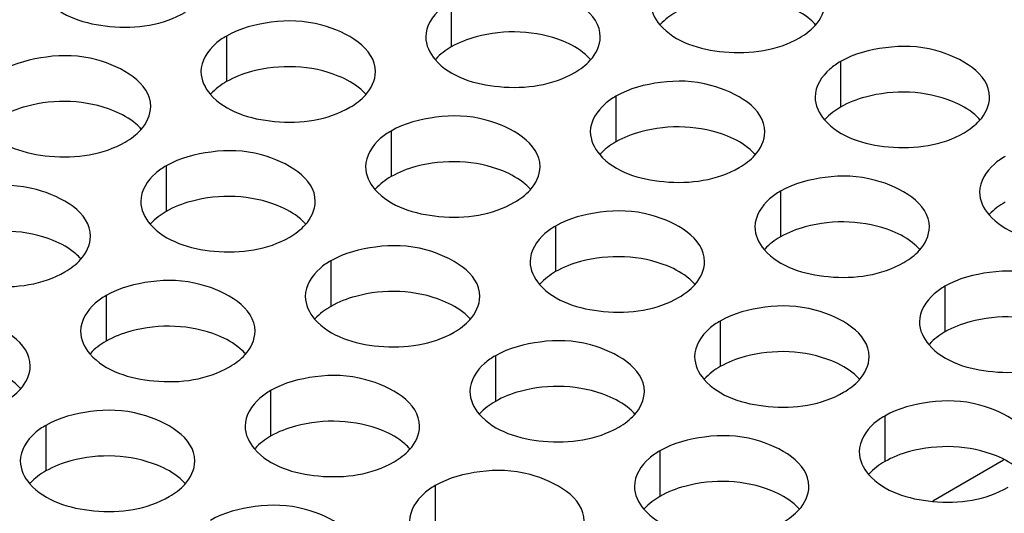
# Model space of a CAD drawing. Header units: inches. Extents: x 0 to 34, y 0 to 22.
# Tile 65 of 116: x 16.907 to 17.189, y 19.109 to 19.25. Entities that reach past the tile are written whole.
import ezdxf

# ---------------------------------------------------------------- set-up
doc = ezdxf.new("R2010")
doc.units = ezdxf.units.IN
doc.header["$LTSCALE"] = 1.87
doc.header["$MEASUREMENT"] = 0
doc.layers.get('0').update_dxf_attribs({"linetype": 'CONTINUOUS'})
doc.layers.add('02___PRT_ALL_AXES', color=7, linetype='CONTINUOUS')

msp = doc.modelspace()

# ---------------------------------------------------------------- linework, layer by layer
at = {"color": 7, "linetype": 'CONTINUOUS'}
msp.add_line((17.16836, 19.11219), (17.1886, 19.12388), dxfattribs=at)
at = {"layer": '02___PRT_ALL_AXES', "color": 7, "linetype": 'CONTINUOUS'}
for p, q in [((17.03043, 19.2553), (17.03043, 19.24224)), ((16.96604, 19.24534), (16.96604, 19.23228)), ((17.14197, 19.23805), (17.14197, 19.22498)), ((17.07757, 19.22809), (17.07757, 19.21502)), ((17.01318, 19.21812), (17.01318, 19.20506)), ((16.94878, 19.20816), (16.94878, 19.1951)), ((17.12471, 19.20087), (17.12471, 19.1878)), ((17.06032, 19.1909), (17.06032, 19.17784)), ((16.99592, 19.18094), (16.99592, 19.16788)), ((17.17185, 19.17365), (17.17185, 19.16059)), ((16.93153, 19.17098), (16.93153, 19.15792)), ((17.10746, 19.16369), (17.10746, 19.15062)), ((17.04306, 19.15372), (17.04306, 19.14066)), ((16.97867, 19.14376), (16.97867, 19.1307)), ((17.1546, 19.13647), (17.1546, 19.1234)), ((16.91427, 19.1338), (16.91427, 19.12073)), ((17.0902, 19.12651), (17.0902, 19.11344)), ((17.02581, 19.11654), (17.02581, 19.10348))]:
    msp.add_line(p, q, dxfattribs=at)
at = {"layer": '02___PRT_ALL_AXES', "color": 3, "linetype": 'CONTINUOUS'}
for points, knots in [([(17.07311, 19.24509), (17.07311, 19.25189), (17.05904, 19.25974), (17.04374, 19.25992), (17.0343, 19.25754), (17.03043, 19.2553)], [0, 0, 0, 0, 0.422557, 0.72235, 1, 1, 1, 1]), ([(16.91426, 19.25585), (16.91863, 19.25085), (16.93342, 19.24641), (16.9479, 19.24848), (16.95425, 19.25215)], [0, 0, 0, 0, 0.475188, 1, 1, 1, 1]), ([(17.03043, 19.2553), (17.02934, 19.25467), (17.02582, 19.25231), (17.02311, 19.24813), (17.02311, 19.24511)], [0, 0, 0, 0, 0.295166, 1, 1, 1, 1]), ([(17.00871, 19.23512), (17.00871, 19.24192), (16.99465, 19.24977), (16.97934, 19.24996), (16.9699, 19.24757), (16.96604, 19.24534)], [0, 0, 0, 0, 0.422557, 0.72235, 1, 1, 1, 1]), ([(17.09019, 19.24855), (17.09456, 19.24355), (17.10935, 19.23912), (17.12383, 19.24118), (17.13018, 19.24485)], [0, 0, 0, 0, 0.475188, 1, 1, 1, 1]), ([(16.96604, 19.24534), (16.96494, 19.24471), (16.96142, 19.24235), (16.95871, 19.23816), (16.95871, 19.23514)], [0, 0, 0, 0, 0.295166, 1, 1, 1, 1]), ([(17.18464, 19.22783), (17.18465, 19.23463), (17.17058, 19.24248), (17.15527, 19.24267), (17.14583, 19.24028), (17.14197, 19.23805)], [0, 0, 0, 0, 0.422557, 0.72235, 1, 1, 1, 1]), ([(16.94432, 19.22516), (16.94432, 19.23196), (16.93025, 19.23981), (16.91495, 19.24), (16.90551, 19.23761), (16.90164, 19.23538)], [0, 0, 0, 0, 0.422557, 0.72235, 1, 1, 1, 1]), ([(17.02579, 19.23859), (17.03016, 19.23359), (17.04496, 19.22916), (17.05943, 19.23122), (17.06579, 19.23489)], [0, 0, 0, 0, 0.475188, 1, 1, 1, 1]), ([(17.14197, 19.23805), (17.14087, 19.23742), (17.13735, 19.23506), (17.13465, 19.23087), (17.13464, 19.22785)], [0, 0, 0, 0, 0.295166, 1, 1, 1, 1]), ([(17.12025, 19.21787), (17.12025, 19.22467), (17.10618, 19.23252), (17.09088, 19.2327), (17.08144, 19.23032), (17.07757, 19.22809)], [0, 0, 0, 0, 0.422557, 0.72235, 1, 1, 1, 1]), ([(16.9614, 19.22863), (16.96577, 19.22363), (16.98056, 19.2192), (16.99504, 19.22126), (17.00139, 19.22493)], [0, 0, 0, 0, 0.475188, 1, 1, 1, 1]), ([(17.07757, 19.22809), (17.07648, 19.22745), (17.07296, 19.2251), (17.07025, 19.22091), (17.07025, 19.21789)], [0, 0, 0, 0, 0.295166, 1, 1, 1, 1]), ([(17.05585, 19.20791), (17.05586, 19.2147), (17.04179, 19.22256), (17.02648, 19.22274), (17.01704, 19.22036), (17.01318, 19.21812)], [0, 0, 0, 0, 0.422557, 0.72235, 1, 1, 1, 1]), ([(17.13733, 19.22133), (17.1417, 19.21633), (17.15649, 19.2119), (17.17097, 19.21397), (17.17732, 19.21763)], [0, 0, 0, 0, 0.475188, 1, 1, 1, 1]), ([(16.897, 19.21867), (16.90137, 19.21366), (16.91617, 19.20923), (16.93064, 19.2113), (16.937, 19.21496)], [0, 0, 0, 0, 0.475188, 1, 1, 1, 1]), ([(17.01318, 19.21812), (17.01208, 19.21749), (17.00856, 19.21513), (17.00586, 19.21094), (17.00585, 19.20793)], [0, 0, 0, 0, 0.295166, 1, 1, 1, 1]), ([(16.99146, 19.19794), (16.99146, 19.20474), (16.97739, 19.21259), (16.96209, 19.21278), (16.95265, 19.21039), (16.94878, 19.20816)], [0, 0, 0, 0, 0.422557, 0.72235, 1, 1, 1, 1]), ([(17.07293, 19.21137), (17.0773, 19.20637), (17.0921, 19.20194), (17.10657, 19.204), (17.11293, 19.20767)], [0, 0, 0, 0, 0.475188, 1, 1, 1, 1]), ([(17.18911, 19.21083), (17.18801, 19.2102), (17.18449, 19.20784), (17.18179, 19.20365), (17.18178, 19.20063)], [0, 0, 0, 0, 0.295166, 1, 1, 1, 1]), ([(16.94878, 19.20816), (16.94769, 19.20753), (16.94417, 19.20517), (16.94146, 19.20098), (16.94146, 19.19796)], [0, 0, 0, 0, 0.295166, 1, 1, 1, 1]), ([(17.16739, 19.19065), (17.16739, 19.19745), (17.15332, 19.2053), (17.13802, 19.20549), (17.12858, 19.2031), (17.12471, 19.20087)], [0, 0, 0, 0, 0.422557, 0.72235, 1, 1, 1, 1]), ([(16.92706, 19.18798), (16.92707, 19.19478), (16.913, 19.20263), (16.89769, 19.20282), (16.88825, 19.20043), (16.88439, 19.1982)], [0, 0, 0, 0, 0.422557, 0.72235, 1, 1, 1, 1]), ([(17.00854, 19.20141), (17.01291, 19.19641), (17.0277, 19.19198), (17.04218, 19.19404), (17.04853, 19.19771)], [0, 0, 0, 0, 0.475188, 1, 1, 1, 1]), ([(17.12471, 19.20087), (17.12362, 19.20023), (17.1201, 19.19788), (17.11739, 19.19369), (17.11739, 19.19067)], [0, 0, 0, 0, 0.295166, 1, 1, 1, 1]), ([(17.10299, 19.18069), (17.103, 19.18749), (17.08893, 19.19534), (17.07362, 19.19552), (17.06418, 19.19314), (17.06032, 19.1909)], [0, 0, 0, 0, 0.422557, 0.72235, 1, 1, 1, 1]), ([(17.18447, 19.19412), (17.18884, 19.18912), (17.20364, 19.18468), (17.21811, 19.18675), (17.22446, 19.19042)], [0, 0, 0, 0, 0.475188, 1, 1, 1, 1]), ([(16.94414, 19.19145), (16.94851, 19.18645), (16.96331, 19.18201), (16.97778, 19.18408), (16.98414, 19.18775)], [0, 0, 0, 0, 0.475188, 1, 1, 1, 1]), ([(17.06032, 19.1909), (17.05922, 19.19027), (17.0557, 19.18792), (17.053, 19.18373), (17.05299, 19.18071)], [0, 0, 0, 0, 0.295166, 1, 1, 1, 1]), ([(17.0386, 19.17073), (17.0386, 19.17752), (17.02453, 19.18538), (17.00923, 19.18556), (16.99979, 19.18318), (16.99592, 19.18094)], [0, 0, 0, 0, 0.422557, 0.72235, 1, 1, 1, 1]), ([(17.12007, 19.18415), (17.12445, 19.17915), (17.13924, 19.17472), (17.15371, 19.17679), (17.16007, 19.18045)], [0, 0, 0, 0, 0.475188, 1, 1, 1, 1]), ([(16.87975, 19.18148), (16.88412, 19.17648), (16.89891, 19.17205), (16.91339, 19.17412), (16.91974, 19.17778)], [0, 0, 0, 0, 0.475188, 1, 1, 1, 1]), ([(16.99592, 19.18094), (16.99483, 19.18031), (16.99131, 19.17795), (16.9886, 19.17376), (16.9886, 19.17074)], [0, 0, 0, 0, 0.295166, 1, 1, 1, 1]), ([(16.9742, 19.16076), (16.97421, 19.16756), (16.96014, 19.17541), (16.94483, 19.1756), (16.93539, 19.17321), (16.93153, 19.17098)], [0, 0, 0, 0, 0.422557, 0.72235, 1, 1, 1, 1]), ([(17.21453, 19.16343), (17.21453, 19.17023), (17.20046, 19.17808), (17.18516, 19.17827), (17.17572, 19.17588), (17.17185, 19.17365)], [0, 0, 0, 0, 0.422557, 0.72235, 1, 1, 1, 1]), ([(17.05568, 19.17419), (17.06005, 19.16919), (17.07485, 19.16476), (17.08932, 19.16682), (17.09567, 19.17049)], [0, 0, 0, 0, 0.475188, 1, 1, 1, 1]), ([(17.17185, 19.17365), (17.17076, 19.17302), (17.16724, 19.17066), (17.16453, 19.16647), (17.16453, 19.16345)], [0, 0, 0, 0, 0.295166, 1, 1, 1, 1]), ([(16.93153, 19.17098), (16.93043, 19.17035), (16.92691, 19.16799), (16.92421, 19.1638), (16.9242, 19.16078)], [0, 0, 0, 0, 0.295166, 1, 1, 1, 1]), ([(17.15013, 19.15347), (17.15014, 19.16027), (17.13607, 19.16812), (17.12076, 19.1683), (17.11133, 19.16592), (17.10746, 19.16369)], [0, 0, 0, 0, 0.422557, 0.72235, 1, 1, 1, 1]), ([(16.90981, 19.1508), (16.90981, 19.1576), (16.89574, 19.16545), (16.88044, 19.16564), (16.871, 19.16325), (16.86713, 19.16102)], [0, 0, 0, 0, 0.422557, 0.72235, 1, 1, 1, 1]), ([(16.99128, 19.16423), (16.99566, 19.15923), (17.01045, 19.1548), (17.02492, 19.15686), (17.03128, 19.16053)], [0, 0, 0, 0, 0.475188, 1, 1, 1, 1]), ([(17.10746, 19.16369), (17.10636, 19.16305), (17.10284, 19.1607), (17.10014, 19.15651), (17.10014, 19.15349)], [0, 0, 0, 0, 0.295166, 1, 1, 1, 1]), ([(17.08574, 19.14351), (17.08574, 19.15031), (17.07167, 19.15816), (17.05637, 19.15834), (17.04693, 19.15596), (17.04306, 19.15372)], [0, 0, 0, 0, 0.422557, 0.72235, 1, 1, 1, 1]), ([(17.16721, 19.15694), (17.17159, 19.15193), (17.18638, 19.1475), (17.20085, 19.14957), (17.20721, 19.15323)], [0, 0, 0, 0, 0.475188, 1, 1, 1, 1]), ([(16.92689, 19.15427), (16.93126, 19.14927), (16.94605, 19.14483), (16.96053, 19.1469), (16.96688, 19.15057)], [0, 0, 0, 0, 0.475188, 1, 1, 1, 1]), ([(17.04306, 19.15372), (17.04197, 19.15309), (17.03845, 19.15073), (17.03574, 19.14655), (17.03574, 19.14353)], [0, 0, 0, 0, 0.295166, 1, 1, 1, 1]), ([(17.02134, 19.13354), (17.02135, 19.14034), (17.00728, 19.14819), (16.99197, 19.14838), (16.98253, 19.14599), (16.97867, 19.14376)], [0, 0, 0, 0, 0.422557, 0.72235, 1, 1, 1, 1]), ([(17.10282, 19.14697), (17.10719, 19.14197), (17.12199, 19.13754), (17.13646, 19.1396), (17.14281, 19.14327)], [0, 0, 0, 0, 0.475188, 1, 1, 1, 1]), ([(16.97867, 19.14376), (16.97757, 19.14313), (16.97405, 19.14077), (16.97135, 19.13658), (16.97134, 19.13356)], [0, 0, 0, 0, 0.295166, 1, 1, 1, 1]), ([(17.19727, 19.12625), (17.19728, 19.13305), (17.18321, 19.1409), (17.1679, 19.14109), (17.15847, 19.1387), (17.1546, 19.13647)], [0, 0, 0, 0, 0.422557, 0.72235, 1, 1, 1, 1]), ([(16.95695, 19.12358), (16.95695, 19.13038), (16.94288, 19.13823), (16.92758, 19.13842), (16.91814, 19.13603), (16.91427, 19.1338)], [0, 0, 0, 0, 0.422557, 0.72235, 1, 1, 1, 1]), ([(17.03842, 19.13701), (17.0428, 19.13201), (17.05759, 19.12758), (17.07206, 19.12964), (17.07842, 19.13331)], [0, 0, 0, 0, 0.475188, 1, 1, 1, 1]), ([(17.1546, 19.13647), (17.1535, 19.13584), (17.14998, 19.13348), (17.14728, 19.12929), (17.14728, 19.12627)], [0, 0, 0, 0, 0.295166, 1, 1, 1, 1]), ([(16.91427, 19.1338), (16.91318, 19.13317), (16.90966, 19.13081), (16.90695, 19.12662), (16.90695, 19.1236)], [0, 0, 0, 0, 0.295166, 1, 1, 1, 1]), ([(17.13288, 19.11629), (17.13288, 19.12309), (17.11881, 19.13094), (17.10351, 19.13112), (17.09407, 19.12874), (17.0902, 19.12651)], [0, 0, 0, 0, 0.422557, 0.72235, 1, 1, 1, 1]), ([(16.97403, 19.12705), (16.9784, 19.12205), (16.9932, 19.11761), (17.00767, 19.11968), (17.01402, 19.12335)], [0, 0, 0, 0, 0.475188, 1, 1, 1, 1]), ([(17.0902, 19.12651), (17.08911, 19.12587), (17.08559, 19.12352), (17.08288, 19.11933), (17.08288, 19.11631)], [0, 0, 0, 0, 0.295166, 1, 1, 1, 1]), ([(17.06848, 19.10633), (17.06849, 19.11312), (17.05442, 19.12098), (17.03911, 19.12116), (17.02968, 19.11878), (17.02581, 19.11654)], [0, 0, 0, 0, 0.422557, 0.72235, 1, 1, 1, 1]), ([(17.14996, 19.11975), (17.15433, 19.11475), (17.16913, 19.11032), (17.1836, 19.11239), (17.18995, 19.11605)], [0, 0, 0, 0, 0.475188, 1, 1, 1, 1]), ([(16.90963, 19.11709), (16.91401, 19.11208), (16.9288, 19.10765), (16.94327, 19.10972), (16.94963, 19.11338)], [0, 0, 0, 0, 0.475188, 1, 1, 1, 1]), ([(17.02581, 19.11654), (17.02471, 19.11591), (17.02119, 19.11355), (17.01849, 19.10936), (17.01849, 19.10635)], [0, 0, 0, 0, 0.295166, 1, 1, 1, 1]), ([(17.00409, 19.09636), (17.00409, 19.10316), (16.99002, 19.11101), (16.97472, 19.1112), (16.96528, 19.10881), (16.96141, 19.10658)], [0, 0, 0, 0, 0.422557, 0.72235, 1, 1, 1, 1]), ([(17.08556, 19.10979), (17.08994, 19.10479), (17.10473, 19.10036), (17.1192, 19.10242), (17.12556, 19.10609)], [0, 0, 0, 0, 0.475188, 1, 1, 1, 1])]:
    msp.add_open_spline(points, degree=3, knots=knots, dxfattribs=at)
for points in [[(17.0875, 19.25507), (17.0875, 19.25272), (17.08864, 19.25032), (17.09019, 19.24855)], [(17.13465, 19.24836), (17.13628, 19.25015), (17.1375, 19.25262), (17.1375, 19.25505)], [(17.13018, 19.24485), (17.13182, 19.2458), (17.13337, 19.24696), (17.13465, 19.24836)], [(17.02311, 19.24511), (17.02311, 19.24276), (17.02425, 19.24036), (17.02579, 19.23859)], [(17.07025, 19.2384), (17.07188, 19.24019), (17.07311, 19.24266), (17.07311, 19.24509)], [(17.06579, 19.23489), (17.06742, 19.23584), (17.06898, 19.237), (17.07025, 19.2384)], [(16.95871, 19.23514), (16.95871, 19.23279), (16.95985, 19.2304), (16.9614, 19.22863)], [(17.00586, 19.22843), (17.00749, 19.23023), (17.00871, 19.2327), (17.00871, 19.23512)], [(17.00139, 19.22493), (17.00303, 19.22587), (17.00458, 19.22703), (17.00586, 19.22843)], [(17.13464, 19.22785), (17.13464, 19.2255), (17.13578, 19.2231), (17.13733, 19.22133)], [(17.18179, 19.22114), (17.18342, 19.22294), (17.18464, 19.22541), (17.18464, 19.22783)], [(16.94146, 19.21847), (16.94309, 19.22027), (16.94432, 19.22274), (16.94432, 19.22516)], [(17.17732, 19.21763), (17.17896, 19.21858), (17.18051, 19.21974), (17.18179, 19.22114)], [(16.937, 19.21496), (16.93863, 19.21591), (16.94019, 19.21707), (16.94146, 19.21847)], [(17.07025, 19.21789), (17.07025, 19.21554), (17.07139, 19.21314), (17.07293, 19.21137)], [(17.11739, 19.21118), (17.11902, 19.21297), (17.12025, 19.21544), (17.12025, 19.21787)], [(17.11293, 19.20767), (17.11457, 19.20862), (17.11612, 19.20978), (17.11739, 19.21118)], [(17.00585, 19.20793), (17.00585, 19.20558), (17.00699, 19.20318), (17.00854, 19.20141)], [(17.053, 19.20122), (17.05463, 19.20301), (17.05585, 19.20548), (17.05585, 19.20791)], [(17.04853, 19.19771), (17.05017, 19.19866), (17.05172, 19.19982), (17.053, 19.20122)], [(17.18178, 19.20063), (17.18178, 19.19828), (17.18292, 19.19588), (17.18447, 19.19412)], [(16.94146, 19.19796), (16.94146, 19.19561), (16.9426, 19.19322), (16.94414, 19.19145)], [(16.9886, 19.19125), (16.99023, 19.19305), (16.99146, 19.19552), (16.99146, 19.19794)], [(16.98414, 19.18775), (16.98577, 19.18869), (16.98733, 19.18985), (16.9886, 19.19125)], [(17.11739, 19.19067), (17.11739, 19.18832), (17.11853, 19.18592), (17.12007, 19.18415)], [(17.16453, 19.18396), (17.16616, 19.18575), (17.16739, 19.18823), (17.16739, 19.19065)], [(16.92421, 19.18129), (16.92584, 19.18308), (16.92706, 19.18556), (16.92706, 19.18798)], [(16.91974, 19.17778), (16.92138, 19.17873), (16.92293, 19.17989), (16.92421, 19.18129)], [(17.16007, 19.18045), (17.16171, 19.1814), (17.16326, 19.18256), (17.16453, 19.18396)], [(17.05299, 19.18071), (17.05299, 19.17836), (17.05413, 19.17596), (17.05568, 19.17419)], [(17.10014, 19.174), (17.10177, 19.17579), (17.10299, 19.17826), (17.10299, 19.18069)], [(17.09567, 19.17049), (17.09731, 19.17144), (17.09886, 19.1726), (17.10014, 19.174)], [(16.9886, 19.17074), (16.9886, 19.1684), (16.98974, 19.166), (16.99128, 19.16423)], [(17.03574, 19.16404), (17.03737, 19.16583), (17.0386, 19.1683), (17.0386, 19.17073)], [(17.03128, 19.16053), (17.03292, 19.16147), (17.03447, 19.16263), (17.03574, 19.16404)], [(17.16453, 19.16345), (17.16453, 19.1611), (17.16567, 19.1587), (17.16721, 19.15694)], [(16.9242, 19.16078), (16.9242, 19.15843), (16.92534, 19.15603), (16.92689, 19.15427)], [(16.97135, 19.15407), (16.97298, 19.15587), (16.9742, 19.15834), (16.9742, 19.16076)], [(16.96688, 19.15057), (16.96852, 19.15151), (16.97007, 19.15267), (16.97135, 19.15407)], [(17.10014, 19.15349), (17.10013, 19.15114), (17.10127, 19.14874), (17.10282, 19.14697)], [(17.14728, 19.14678), (17.14891, 19.14857), (17.15013, 19.15104), (17.15013, 19.15347)], [(16.90695, 19.14411), (16.90858, 19.1459), (16.90981, 19.14838), (16.90981, 19.1508)], [(17.14281, 19.14327), (17.14445, 19.14422), (17.146, 19.14538), (17.14728, 19.14678)], [(16.90249, 19.1406), (16.90413, 19.14155), (16.90568, 19.14271), (16.90695, 19.14411)], [(17.03574, 19.14353), (17.03574, 19.14118), (17.03688, 19.13878), (17.03842, 19.13701)], [(17.08288, 19.13682), (17.08451, 19.13861), (17.08574, 19.14108), (17.08574, 19.14351)], [(17.07842, 19.13331), (17.08006, 19.13426), (17.08161, 19.13542), (17.08288, 19.13682)], [(16.97134, 19.13356), (16.97134, 19.13121), (16.97248, 19.12882), (16.97403, 19.12705)], [(17.01849, 19.12685), (17.02012, 19.12865), (17.02134, 19.13112), (17.02134, 19.13354)], [(17.01402, 19.12335), (17.01566, 19.12429), (17.01721, 19.12545), (17.01849, 19.12685)], [(17.14728, 19.12627), (17.14727, 19.12392), (17.14841, 19.12152), (17.14996, 19.11975)], [(16.90695, 19.1236), (16.90695, 19.12125), (16.90809, 19.11885), (16.90963, 19.11709)], [(16.95409, 19.11689), (16.95572, 19.11869), (16.95695, 19.12116), (16.95695, 19.12358)], [(16.94963, 19.11338), (16.95127, 19.11433), (16.95282, 19.11549), (16.95409, 19.11689)], [(17.08288, 19.11631), (17.08288, 19.11396), (17.08402, 19.11156), (17.08556, 19.10979)], [(17.13002, 19.1096), (17.13165, 19.11139), (17.13288, 19.11386), (17.13288, 19.11629)], [(17.12556, 19.10609), (17.1272, 19.10704), (17.12875, 19.1082), (17.13002, 19.1096)]]:
    msp.add_open_spline(points, degree=3, dxfattribs=at)
at = {"layer": '02___PRT_ALL_AXES', "color": 7, "linetype": 'CONTINUOUS'}
for points in [[(17.09483, 19.2522), (17.09319, 19.25126), (17.09163, 19.2501), (17.09036, 19.2487)], [(17.03043, 19.24224), (17.02879, 19.24129), (17.02724, 19.24013), (17.02596, 19.23873)], [(16.96604, 19.23228), (16.9644, 19.23133), (16.96284, 19.23017), (16.96157, 19.22877)], [(17.14197, 19.22498), (17.14033, 19.22404), (17.13877, 19.22288), (17.1375, 19.22148)], [(17.07757, 19.21502), (17.07593, 19.21408), (17.07438, 19.21292), (17.07311, 19.21151)], [(17.01318, 19.20506), (17.01154, 19.20411), (17.00998, 19.20295), (17.00871, 19.20155)], [(17.18911, 19.19777), (17.18747, 19.19682), (17.18591, 19.19566), (17.18464, 19.19426)], [(16.94878, 19.1951), (16.94714, 19.19415), (16.94559, 19.19299), (16.94432, 19.19159)], [(17.12471, 19.1878), (17.12307, 19.18686), (17.12152, 19.1857), (17.12025, 19.1843)], [(17.06032, 19.17784), (17.05868, 19.17689), (17.05712, 19.17573), (17.05585, 19.17433)], [(16.99592, 19.16788), (16.99428, 19.16693), (16.99273, 19.16577), (16.99146, 19.16437)], [(17.17185, 19.16059), (17.17021, 19.15964), (17.16866, 19.15848), (17.16739, 19.15708)], [(16.93153, 19.15792), (16.92989, 19.15697), (16.92833, 19.15581), (16.92706, 19.15441)], [(17.10746, 19.15062), (17.10582, 19.14968), (17.10426, 19.14852), (17.10299, 19.14712)], [(17.04306, 19.14066), (17.04142, 19.13971), (17.03987, 19.13855), (17.0386, 19.13715)], [(16.97867, 19.1307), (16.97703, 19.12975), (16.97547, 19.12859), (16.9742, 19.12719)], [(17.1546, 19.1234), (17.15296, 19.12246), (17.1514, 19.1213), (17.15013, 19.1199)], [(16.91427, 19.12073), (16.91263, 19.11979), (16.91108, 19.11863), (16.90981, 19.11723)], [(17.0902, 19.11344), (17.08856, 19.1125), (17.08701, 19.11133), (17.08574, 19.10993)]]:
    msp.add_open_spline(points, degree=3, dxfattribs=at)
for points, knots in [([(17.13482, 19.2485), (17.13434, 19.24905), (17.13204, 19.2513), (17.12915, 19.25289), (17.12684, 19.25382)], [0, 0, 0, 0, 0.226307, 1, 1, 1, 1]), ([(17.06245, 19.24386), (17.05474, 19.24697), (17.04286, 19.24742), (17.03264, 19.24352), (17.03043, 19.24224)], [0, 0, 0, 0, 0.764737, 1, 1, 1, 1]), ([(17.07042, 19.23854), (17.06994, 19.23909), (17.06764, 19.24134), (17.06475, 19.24293), (17.06245, 19.24386)], [0, 0, 0, 0, 0.226307, 1, 1, 1, 1]), ([(16.99805, 19.23389), (16.99035, 19.23701), (16.97846, 19.23746), (16.96825, 19.23356), (16.96604, 19.23228)], [0, 0, 0, 0, 0.764737, 1, 1, 1, 1]), ([(17.00603, 19.22858), (17.00555, 19.22912), (17.00325, 19.23138), (17.00036, 19.23296), (16.99805, 19.23389)], [0, 0, 0, 0, 0.226307, 1, 1, 1, 1]), ([(17.17398, 19.2266), (17.16628, 19.22972), (17.15439, 19.23017), (17.14418, 19.22626), (17.14197, 19.22498)], [0, 0, 0, 0, 0.764737, 1, 1, 1, 1]), ([(16.93366, 19.22393), (16.92595, 19.22705), (16.91407, 19.2275), (16.90385, 19.22359), (16.90164, 19.22231)], [0, 0, 0, 0, 0.764737, 1, 1, 1, 1]), ([(17.18196, 19.22128), (17.18148, 19.22183), (17.17918, 19.22408), (17.17629, 19.22567), (17.17398, 19.2266)], [0, 0, 0, 0, 0.226307, 1, 1, 1, 1]), ([(16.94163, 19.21861), (16.94115, 19.21916), (16.93885, 19.22141), (16.93596, 19.223), (16.93366, 19.22393)], [0, 0, 0, 0, 0.226307, 1, 1, 1, 1]), ([(17.10959, 19.21664), (17.10188, 19.21975), (17.09, 19.22021), (17.07979, 19.2163), (17.07757, 19.21502)], [0, 0, 0, 0, 0.764737, 1, 1, 1, 1]), ([(17.11756, 19.21132), (17.11709, 19.21187), (17.11478, 19.21412), (17.11189, 19.21571), (17.10959, 19.21664)], [0, 0, 0, 0, 0.226307, 1, 1, 1, 1]), ([(17.04519, 19.20668), (17.03749, 19.20979), (17.0256, 19.21024), (17.01539, 19.20634), (17.01318, 19.20506)], [0, 0, 0, 0, 0.764737, 1, 1, 1, 1]), ([(17.05317, 19.20136), (17.05269, 19.20191), (17.05039, 19.20416), (17.0475, 19.20574), (17.04519, 19.20668)], [0, 0, 0, 0, 0.226307, 1, 1, 1, 1]), ([(16.9808, 19.19671), (16.97309, 19.19983), (16.96121, 19.20028), (16.951, 19.19638), (16.94878, 19.1951)], [0, 0, 0, 0, 0.764737, 1, 1, 1, 1]), ([(16.98877, 19.1914), (16.9883, 19.19194), (16.98599, 19.1942), (16.9831, 19.19578), (16.9808, 19.19671)], [0, 0, 0, 0, 0.226307, 1, 1, 1, 1]), ([(17.15673, 19.18942), (17.14902, 19.19254), (17.13714, 19.19299), (17.12693, 19.18908), (17.12471, 19.1878)], [0, 0, 0, 0, 0.764737, 1, 1, 1, 1]), ([(16.9164, 19.18675), (16.9087, 19.18987), (16.89681, 19.19032), (16.8866, 19.18641), (16.88439, 19.18513)], [0, 0, 0, 0, 0.764737, 1, 1, 1, 1]), ([(17.1647, 19.1841), (17.16423, 19.18465), (17.16192, 19.1869), (17.15903, 19.18849), (17.15673, 19.18942)], [0, 0, 0, 0, 0.226307, 1, 1, 1, 1]), ([(16.92438, 19.18143), (16.9239, 19.18198), (16.9216, 19.18423), (16.91871, 19.18582), (16.9164, 19.18675)], [0, 0, 0, 0, 0.226307, 1, 1, 1, 1]), ([(17.09233, 19.17946), (17.08463, 19.18257), (17.07274, 19.18303), (17.06253, 19.17912), (17.06032, 19.17784)], [0, 0, 0, 0, 0.764737, 1, 1, 1, 1]), ([(17.10031, 19.17414), (17.09983, 19.17469), (17.09753, 19.17694), (17.09464, 19.17853), (17.09233, 19.17946)], [0, 0, 0, 0, 0.226307, 1, 1, 1, 1]), ([(17.02794, 19.1695), (17.02023, 19.17261), (17.00835, 19.17306), (16.99814, 19.16916), (16.99592, 19.16788)], [0, 0, 0, 0, 0.764737, 1, 1, 1, 1]), ([(17.03591, 19.16418), (17.03544, 19.16473), (17.03313, 19.16698), (17.03024, 19.16856), (17.02794, 19.1695)], [0, 0, 0, 0, 0.226307, 1, 1, 1, 1]), ([(17.20387, 19.1622), (17.19616, 19.16532), (17.18428, 19.16577), (17.17407, 19.16186), (17.17185, 19.16059)], [0, 0, 0, 0, 0.764737, 1, 1, 1, 1]), ([(16.96354, 19.15953), (16.95584, 19.16265), (16.94395, 19.1631), (16.93374, 19.15919), (16.93153, 19.15792)], [0, 0, 0, 0, 0.764737, 1, 1, 1, 1]), ([(16.97152, 19.15422), (16.97104, 19.15476), (16.96874, 19.15702), (16.96585, 19.1586), (16.96354, 19.15953)], [0, 0, 0, 0, 0.226307, 1, 1, 1, 1]), ([(17.13947, 19.15224), (17.13177, 19.15536), (17.11988, 19.15581), (17.10967, 19.1519), (17.10746, 19.15062)], [0, 0, 0, 0, 0.764737, 1, 1, 1, 1]), ([(17.14745, 19.14692), (17.14697, 19.14747), (17.14467, 19.14972), (17.14178, 19.15131), (17.13947, 19.15224)], [0, 0, 0, 0, 0.226307, 1, 1, 1, 1]), ([(16.90712, 19.14425), (16.90665, 19.1448), (16.90434, 19.14705), (16.90145, 19.14864), (16.89915, 19.14957)], [0, 0, 0, 0, 0.226307, 1, 1, 1, 1]), ([(17.07508, 19.14228), (17.06737, 19.14539), (17.05549, 19.14584), (17.04528, 19.14194), (17.04306, 19.14066)], [0, 0, 0, 0, 0.764737, 1, 1, 1, 1]), ([(17.08305, 19.13696), (17.08258, 19.13751), (17.08027, 19.13976), (17.07738, 19.14135), (17.07508, 19.14228)], [0, 0, 0, 0, 0.226307, 1, 1, 1, 1]), ([(17.01068, 19.13231), (17.00298, 19.13543), (16.99109, 19.13588), (16.98088, 19.13198), (16.97867, 19.1307)], [0, 0, 0, 0, 0.764737, 1, 1, 1, 1]), ([(17.01866, 19.127), (17.01818, 19.12754), (17.01588, 19.1298), (17.01299, 19.13138), (17.01068, 19.13231)], [0, 0, 0, 0, 0.226307, 1, 1, 1, 1]), ([(17.18661, 19.12502), (17.17891, 19.12814), (17.16702, 19.12859), (17.15681, 19.12468), (17.1546, 19.1234)], [0, 0, 0, 0, 0.764737, 1, 1, 1, 1]), ([(16.94629, 19.12235), (16.93858, 19.12547), (16.9267, 19.12592), (16.91649, 19.12201), (16.91427, 19.12073)], [0, 0, 0, 0, 0.764737, 1, 1, 1, 1]), ([(17.19459, 19.1197), (17.19411, 19.12025), (17.19181, 19.1225), (17.18892, 19.12409), (17.18661, 19.12502)], [0, 0, 0, 0, 0.226307, 1, 1, 1, 1]), ([(16.95426, 19.11703), (16.95379, 19.11758), (16.95148, 19.11983), (16.94859, 19.12142), (16.94629, 19.12235)], [0, 0, 0, 0, 0.226307, 1, 1, 1, 1]), ([(17.12222, 19.11506), (17.11451, 19.11817), (17.10263, 19.11863), (17.09242, 19.11472), (17.0902, 19.11344)], [0, 0, 0, 0, 0.764737, 1, 1, 1, 1]), ([(17.1302, 19.10974), (17.12972, 19.11029), (17.12741, 19.11254), (17.12452, 19.11413), (17.12222, 19.11506)], [0, 0, 0, 0, 0.226307, 1, 1, 1, 1])]:
    msp.add_open_spline(points, degree=3, knots=knots, dxfattribs=at)

doc.saveas('drawing.dxf')
